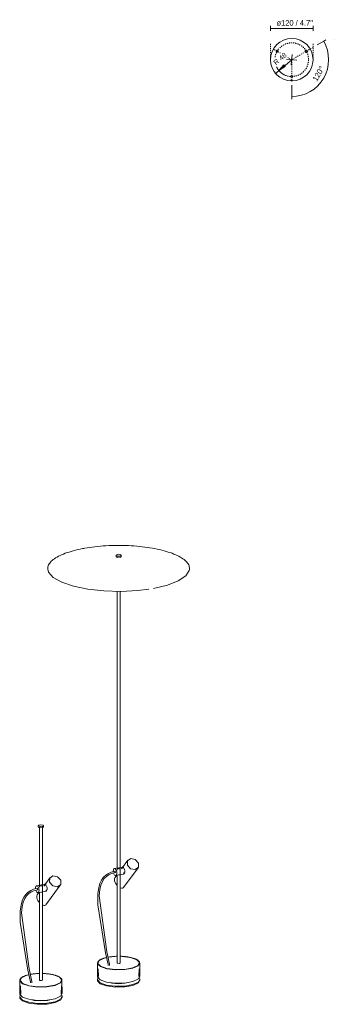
# Model space of a CAD drawing. Header units: millimetres. Extents: x 6317 to 8387, y 1927 to 6714.
# Tile 2 of 2: x 7493 to 8387, y 3939 to 6714. Entities that reach past the tile are written whole.
import ezdxf

# ---------------------------------------------------------------- set-up
doc = ezdxf.new("R2010")
doc.units = ezdxf.units.MM
doc.linetypes.add('Dash', pattern=[6, 3, -3])
doc.linetypes.add('Punto', pattern=[4.7625, 0, -4.7625])
for name, color, linetype, lineweight in [('Cotas', 7, 'Continuous', 9), ('Cotas-7', 7, 'Continuous', 9), ('Elementos de detalle', 7, 'Continuous', 9), ('Lighthing Fixture Detail Wide Black', 7, 'Continuous', 20), ('Lighthing Fixture Dim Black SOL', 7, 'Continuous', 9), ('Luminarias', 7, 'Continuous', 20)]:
    doc.layers.add(name, color=color, linetype=linetype, lineweight=lineweight)
doc.layers.add('Lighthing Fixture Dim Grey Dash', color=7, linetype='Dash', lineweight=9, true_color=0xd2d2d2)
doc.layers.add('Ligthing Fixture ADD', color=7, linetype='Punto', lineweight=9, true_color=0xffffff)
doc.styles.add('Arial Narrow_1', font='ARIALN.TTF', dxfattribs={"height": 15.4})
doc.styles.add('Arial_1', font='arial.ttf', dxfattribs={"height": 14})
doc.dimstyles.new('Angular_-_3mm_Arial', dxfattribs={"dimscale": 304.8, "dimtxt": 15.760837, "dimasz": 0, "dimexe": 0.022966, "dimexo": 0.045932, "dimgap": 0.022966, "dimtad": 1, "dimdec": 0, "dimzin": 0, "dimdsep": 46, "dimtxsty": 'Arial Narrow_1', "dimblk1": 'NONE', "dimblk2": 'NONE', "dimsah": 1, "dimcen": 0.09, "dimadec": 0, "dimazin": 0, "dimtfac": 1, "dimtdec": 4, "dimtix": 1, "dimtmove": 0, "dimatfit": 3, "dimfxl": 1, "dimtvp": 1, "dimtolj": 1, "dimtzin": 0, "dimarcsym": 2})
doc.dimstyles.new('FARO_-_2_2mm_Arial_Narrow_mm_Inch_Left_3', dxfattribs={"dimscale": 304.8, "dimtxt": 15.760837, "dimasz": 0, "dimexe": 0.022966, "dimexo": 0.0625, "dimgap": 0.011483, "dimtad": 1, "dimdec": 0, "dimzin": 0, "dimdsep": 46, "dimtxsty": 'Arial Narrow_1', "dimblk1": 'NONE', "dimblk2": 'NONE', "dimsah": 1, "dimcen": 0.09, "dimadec": 0, "dimazin": 0, "dimtfac": 1, "dimtdec": 4, "dimtix": 1, "dimtmove": 0, "dimatfit": 3, "dimfxl": 0.022966, "dimfxlon": 1, "dimtvp": 1, "dimtolj": 1, "dimtzin": 0, "dimarcsym": 2})
doc.dimstyles.new('Radial_-_3mm_Arial', dxfattribs={"dimscale": 304.8, "dimtxt": 14.283632, "dimasz": 0.068898, "dimexe": 0.068898, "dimexo": 0, "dimgap": 0.04019, "dimtad": 1, "dimjust": 3, "dimdec": 0, "dimzin": 0, "dimdsep": 46, "dimtxsty": 'Arial_1', "dimsah": 1, "dimcen": 0.09, "dimdle": 0.045932, "dimadec": 0, "dimazin": 0, "dimtfac": 1, "dimtdec": 4, "dimtix": 1, "dimtmove": 0, "dimatfit": 2, "dimfxl": 1, "dimtvp": 1, "dimtfill": 1, "dimtolj": 1, "dimtzin": 0, "dimarcsym": 2})

# ---------------------------------------------------------------- blocks, each defined once
blk = doc.blocks.new('clap_beacon - 75705-233P CLAP 1266 Black beacon with screen-557597-00 Isometrico PDF')
at = {"layer": 'Luminarias', "color": 254, "lineweight": 9, "true_color": 0xd4d4d4}
for p, q in [((5461, 5205.1), (5461, 5201.3)), ((5461.9, 5200.1), (5461, 5201.6)), ((5464.5, 5201.3), (5464.5, 5197.3)), ((5472.5, 5197.3), (5472.5, 5201.3)), ((5475, 5206.3), (5475.7, 5205.3)), ((5476, 5201.3), (5476, 5205.1)), ((5668.4, 5166.2), (5668.5, 5166.8)), ((5464.5, 5102.9), (5464.5, 4317.3)), ((5472.5, 4055.4), (5472.5, 5102.8)), ((5494.3, 4344.8), (5476.2, 4320.4)), ((5453.4, 4314.6), (5453.4, 4313.3)), ((5464.9, 4323.2), (5456.5, 4321.7)), ((5463, 4302.6), (5457.8, 4295.5)), ((5460.1, 4302), (5468.4, 4303.5)), ((5464.5, 4303.7), (5464.5, 4055.4)), ((5479.2, 4325.8), (5468.5, 4323.9)), ((5472.1, 4304.2), (5482.8, 4306.2)), ((5482.7, 4323.2), (5479.8, 4322.7)), ((5482.2, 4309.3), (5485.2, 4309.8)), ((5482.4, 4268.2), (5523.2, 4323.4)), ((5409.2, 4055), (5408.5, 4017.6)), ((5409.2, 4055.5), (5409.4, 4056.5)), ((5416.9, 4045.5), (5409.8, 4052.2)), ((5410.8, 4059.3), (5410.9, 4059.5)), ((5465, 4054.8), (5464.5, 4055.4)), ((5528.5, 4017.6), (5527.8, 4055)), ((5410.7, 4039.4), (5411.9, 4017.2)), ((5525.1, 4017.2), (5526.2, 4039.4)), ((5526.7, 4051.2), (5525.6, 4049.8)), ((5408.5, 4009), (5408.5, 4006.5)), ((5528.5, 4006.5), (5528.5, 4009))]:
    blk.add_line(p, q, dxfattribs=at)
for points in [[(5268.7, 5164.1, 0), (5268.5, 5166.8, 0), (5268.6, 5169.5, 0), (5269, 5172.2, 0), (5269.8, 5174.9, 0), (5270.9, 5177.5, 0), (5272.3, 5180.1, 0), (5274, 5182.7, 0), (5276.1, 5185.3, 0), (5278.4, 5187.8, 0), (5281.1, 5190.2, 0), (5284, 5192.7, 0), (5287.2, 5195, 0), (5290.7, 5197.4, 0), (5294.6, 5199.6, 0), (5298.6, 5201.9, 0), (5303, 5204, 0), (5307.6, 5206.2, 0), (5312.4, 5208.2, 0), (5317.5, 5210.2, 0), (5322.9, 5212.1, 0), (5328.5, 5213.9, 0), (5334.3, 5215.7, 0), (5340.3, 5217.4, 0), (5346.5, 5219, 0), (5352.9, 5220.5, 0), (5359.5, 5222, 0), (5366.3, 5223.4, 0), (5370.2, 5224.1, 0)], [(5668.3, 5164.1, 0), (5668.5, 5166.8, 0), (5668.4, 5169.5, 0), (5667.9, 5172.2, 0), (5667.2, 5174.9, 0), (5666.1, 5177.5, 0), (5664.7, 5180.1, 0), (5662.9, 5182.7, 0), (5660.9, 5185.3, 0), (5658.5, 5187.8, 0), (5655.9, 5190.2, 0), (5653, 5192.7, 0), (5649.7, 5195, 0), (5646.2, 5197.4, 0), (5642.4, 5199.6, 0), (5638.3, 5201.9, 0), (5634, 5204, 0), (5629.4, 5206.2, 0), (5624.5, 5208.2, 0), (5619.4, 5210.2, 0), (5614.1, 5212.1, 0), (5608.5, 5213.9, 0), (5602.7, 5215.7, 0), (5596.7, 5217.4, 0), (5590.5, 5219, 0), (5584, 5220.5, 0), (5577.5, 5222, 0), (5570.7, 5223.4, 0), (5563.8, 5224.6, 0), (5556.7, 5225.8, 0), (5549.5, 5226.9, 0), (5542.1, 5227.9, 0), (5534.6, 5228.8, 0), (5527.1, 5229.6, 0), (5519.4, 5230.3, 0), (5511.7, 5230.9, 0), (5503.8, 5231.4, 0), (5496, 5231.8, 0), (5488, 5232.1, 0), (5480.1, 5232.3, 0), (5472.1, 5232.4, 0), (5464.2, 5232.4, 0), (5456.2, 5232.3, 0), (5448.3, 5232.1, 0), (5440.3, 5231.8, 0), (5432.5, 5231.4, 0), (5424.7, 5230.9, 0), (5416.9, 5230.3, 0), (5409.3, 5229.5, 0), (5401.7, 5228.7, 0), (5394.2, 5227.8, 0), (5386.9, 5226.8, 0), (5379.7, 5225.7, 0), (5372.6, 5224.5, 0), (5370.2, 5224.1, 0)], [(5461.9, 5203.9, 0), (5462, 5206.3, 0), (5468.5, 5207.5, 0), (5475, 5206.3, 0)], [(5475.7, 5205.3, 0), (5475, 5203.8, 0), (5468.4, 5202.6, 0), (5461.9, 5203.9, 0)], [(5475.9, 5201.7, 0), (5475, 5200, 0), (5468.4, 5198.9, 0), (5461.9, 5200.1, 0)], [(5268.6, 5165.1, 0), (5270.8, 5157.4, 0), (5283.9, 5142.4, 0), (5307.7, 5128.9, 0), (5340.8, 5117.6, 0), (5381.3, 5109.2, 0), (5426.9, 5104.2, 0), (5475, 5102.8, 0), (5522.6, 5105.2, 0), (5553.2, 5108.9, 0)], [(5567.1, 5111.2, 0), (5605.9, 5120.4, 0), (5636.7, 5132.4, 0), (5657.7, 5146.3, 0), (5667.7, 5161.5, 0), (5668.3, 5164.8, 0)], [(5524.4, 4337, 0), (5515.4, 4347.2, 0), (5502.5, 4349.7, 0), (5493.2, 4343.1, 0), (5493.1, 4331.3, 0)], [(5493.1, 4331.3, 0), (5502.1, 4321.1, 0), (5515, 4318.5, 0), (5524.3, 4325.1, 0), (5524.4, 4337, 0)], [(5438.9, 4047.9, 0), (5438.6, 4050.7, 0), (5431.7, 4083.9, 0), (5410.1, 4218.9, 0), (5410.1, 4251.4, 0), (5412.3, 4267.2, 0), (5415.8, 4279.5, 0), (5420.4, 4289.2, 0), (5425.9, 4297, 0), (5432.3, 4303.2, 0), (5439.5, 4308, 0), (5447.7, 4311.7, 0), (5457.9, 4314.3, 0)], [(5442.9, 4048.1, 0), (5442.4, 4052.1, 0), (5435.1, 4087.3, 0), (5413.8, 4245.1, 0), (5415.4, 4262.2, 0), (5418.5, 4275.2, 0), (5422.8, 4285.3, 0), (5427.9, 4293.2, 0), (5433.9, 4299.4, 0), (5440.7, 4304.1, 0), (5448.5, 4307.7, 0), (5458.6, 4310.4, 0)], [(5463.2, 4309, 0), (5463, 4311.6, 0), (5462.6, 4314.2, 0), (5461.8, 4316.6, 0), (5460.7, 4318.6, 0), (5459.6, 4320.3, 0), (5458.3, 4321.3, 0), (5457, 4321.7, 0), (5455.8, 4321.4, 0), (5454.8, 4320.5, 0), (5454, 4319, 0), (5453.5, 4317, 0), (5453.4, 4314.6, 0)], [(5454.1, 4309.3, 0), (5454.8, 4307.1, 0), (5455.8, 4305, 0), (5457, 4303.4, 0), (5458.3, 4302.4, 0), (5459.6, 4302, 0), (5460.7, 4302.2, 0), (5461.8, 4303.2, 0), (5462.6, 4304.7, 0), (5463, 4306.7, 0), (5463.2, 4309, 0)], [(5457.9, 4314.3, 0), (5458, 4314.4, 0), (5458.3, 4314.3, 0)], [(5458.3, 4314.3, 0), (5458.5, 4314.1, 0), (5458.8, 4313.7, 0), (5459, 4313.3, 0), (5459.1, 4312.8, 0), (5459.2, 4312.3, 0), (5459.3, 4311.8, 0), (5459.2, 4311.3, 0), (5459.1, 4310.9, 0), (5459, 4310.6, 0), (5458.8, 4310.5, 0), (5458.5, 4310.4, 0)], [(5470.5, 4321.1, 0), (5469.2, 4321.1, 0), (5467.7, 4321.3, 0), (5466.4, 4321.8, 0), (5465.2, 4322.3, 0), (5464.5, 4322.7, 0), (5464.3, 4323, 0), (5464.4, 4323.1, 0)], [(5468.4, 4303.5, 0), (5469.2, 4303.7, 0), (5470.5, 4303.9, 0)], [(5472.5, 4323.4, 0), (5472.7, 4322.9, 0), (5472.4, 4322.2, 0), (5471.7, 4321.5, 0), (5470.5, 4321.1, 0)], [(5470.5, 4303.9, 0), (5471.7, 4304.1, 0), (5472.1, 4304.2, 0)], [(5478.8, 4325.7, 0), (5479.7, 4325.9, 0), (5481, 4325.5, 0), (5482.3, 4324.4, 0), (5483.5, 4322.8, 0), (5484.5, 4320.7, 0), (5485.3, 4318.3, 0), (5485.8, 4315.7, 0), (5485.9, 4313.2, 0)], [(5485.9, 4313.2, 0), (5485.8, 4310.8, 0), (5485.3, 4308.8, 0), (5484.5, 4307.3, 0), (5483.5, 4306.4, 0), (5482.3, 4306.1, 0)], [(5457.8, 4295.5, 0), (5457.7, 4295.4, 0), (5456.8, 4293.2, 0), (5456.5, 4290.5, 0), (5457, 4287.3, 0), (5458.1, 4283.9, 0)], [(5458.1, 4283.9, 0), (5459.8, 4280.4, 0), (5462, 4276.9, 0), (5464.4, 4273.9, 0)], [(5472.5, 4267.6, 0), (5473.5, 4267.1, 0), (5476.4, 4266.3, 0), (5478.9, 4266.2, 0), (5481, 4266.9, 0), (5482.5, 4268.4, 0)], [(5409.2, 4055.5, 0), (5409.3, 4056.3, 0), (5409.5, 4057.1, 0), (5409.9, 4057.9, 0), (5410.3, 4058.7, 0), (5410.8, 4059.5, 0), (5411.4, 4060.3, 0), (5412.1, 4061, 0), (5412.9, 4061.8, 0), (5413.8, 4062.5, 0), (5414.7, 4063.2, 0), (5415.8, 4063.9, 0), (5416.9, 4064.6, 0), (5418.1, 4065.2, 0), (5419.4, 4065.9, 0), (5420.8, 4066.5, 0), (5422.2, 4067.1, 0), (5423.7, 4067.7, 0), (5425.3, 4068.3, 0), (5426.9, 4068.8, 0), (5428.7, 4069.4, 0), (5430.4, 4069.9, 0), (5432.3, 4070.3, 0), (5434.2, 4070.8, 0), (5434.6, 4070.9, 0)], [(5409.6, 4052.7, 0), (5409.3, 4053.6, 0), (5409.2, 4055, 0)], [(5417.3, 4046.1, 0), (5409.8, 4054.1, 0), (5413.9, 4062.4, 0), (5428.8, 4069.4, 0), (5434.6, 4070.8, 0)], [(5519.6, 4064.7, 0), (5527.1, 4056.7, 0), (5523, 4048.3, 0), (5508.1, 4041.4, 0), (5485.4, 4037.3, 0), (5459.3, 4036.7, 0), (5435, 4039.8, 0), (5417.3, 4046.1, 0)], [(5438.5, 4071.7, 0), (5440.2, 4072, 0), (5442.3, 4072.4, 0), (5444.4, 4072.7, 0), (5446.6, 4073, 0), (5448.8, 4073.2, 0), (5451, 4073.5, 0), (5453.3, 4073.7, 0), (5455.6, 4073.9, 0), (5457.9, 4074, 0), (5460.2, 4074.2, 0), (5462.5, 4074.2, 0), (5464.5, 4074.3, 0)], [(5438.5, 4071.7, 0), (5451.6, 4073.5, 0), (5464.5, 4074.3, 0)], [(5472.5, 4055.4, 0), (5470.5, 4054.3, 0), (5465, 4054.8, 0)], [(5472.5, 4074.3, 0), (5474.3, 4074.2, 0), (5476.6, 4074.2, 0), (5479, 4074, 0), (5481.3, 4073.9, 0), (5483.6, 4073.7, 0), (5485.8, 4073.5, 0), (5488.1, 4073.3, 0), (5490.3, 4073, 0), (5492.5, 4072.7, 0), (5494.6, 4072.4, 0), (5496.7, 4072, 0), (5498.7, 4071.6, 0), (5500.7, 4071.2, 0), (5502.7, 4070.8, 0), (5504.6, 4070.4, 0), (5506.4, 4069.9, 0), (5508.2, 4069.4, 0), (5509.9, 4068.9, 0), (5511.6, 4068.3, 0), (5513.2, 4067.7, 0), (5514.7, 4067.2, 0), (5516.1, 4066.5, 0), (5517.5, 4065.9, 0), (5518.8, 4065.3, 0), (5519.9, 4064.7, 0)], [(5472.6, 4074.3, 0), (5477.7, 4074.1, 0), (5502, 4071, 0), (5519.6, 4064.7, 0)], [(5527.8, 4055.5, 0), (5527.6, 4056.3, 0), (5527.4, 4057.1, 0), (5527.1, 4057.9, 0), (5526.7, 4058.7, 0), (5526.1, 4059.5, 0), (5525.5, 4060.3, 0), (5524.8, 4061, 0), (5524, 4061.8, 0), (5523.2, 4062.5, 0), (5522.2, 4063.2, 0), (5521.2, 4063.9, 0), (5520, 4064.6, 0), (5519.9, 4064.7, 0)], [(5527.6, 4056.5, 0), (5527.7, 4056.2, 0), (5527.2, 4052.2, 0)], [(5524.3, 4048.5, 0), (5523.5, 4047.8, 0), (5508.5, 4040.8, 0), (5485.5, 4036.6, 0), (5459.2, 4036, 0), (5434.7, 4039.2, 0), (5416.9, 4045.5, 0)], [(5416.3, 4008, 0), (5408.6, 4016.2, 0), (5408.6, 4019, 0)], [(5416.3, 3999.4, 0), (5408.6, 4007.7, 0), (5410, 4013.3, 0)], [(5416.3, 3996.9, 0), (5408.6, 4005.2, 0), (5408.6, 4007.7, 0)], [(5528.3, 4018.8, 0), (5524.2, 4010.3, 0), (5508.9, 4003.3, 0), (5485.7, 3999, 0), (5459.1, 3998.4, 0), (5434.3, 4001.6, 0), (5416.3, 4008, 0)], [(5527, 4013.2, 0), (5528.3, 4010.2, 0), (5524.2, 4001.8, 0), (5508.9, 3994.7, 0), (5485.7, 3990.5, 0), (5459.1, 3989.9, 0), (5434.3, 3993.1, 0), (5416.3, 3999.4, 0)], [(5528.3, 4007.8, 0), (5524.2, 3999.3, 0), (5508.9, 3992.2, 0), (5485.7, 3988, 0), (5459.1, 3987.4, 0), (5434.3, 3990.6, 0), (5416.3, 3996.9, 0)], [(5493.8, 4000, 0), (5487.1, 3998.4, 0), (5468.2, 3996.8, 0), (5449.4, 3998.5, 0), (5443, 4000, 0)]]:
    blk.add_polyline3d(points, dxfattribs=at)
blk = doc.blocks.new('clap_beacon - 75704-233 CLAP 512 Black beacon-557591-00 Isometrico PDF')
at = {"layer": 'Luminarias', "color": 254, "lineweight": 9, "true_color": 0xd4d4d4}
for p, q in [((5241.6, 4442.8), (5241.6, 4439)), ((5256.7, 4439), (5256.7, 4442.8)), ((5242.6, 4437.8), (5241.7, 4439.3)), ((5245.1, 4439), (5245.1, 4268.9)), ((5253.2, 4006.9), (5253.2, 4439)), ((5245.5, 4274.8), (5237.2, 4273.2)), ((5259.9, 4277.4), (5249.2, 4275.4)), ((5275, 4296.4), (5256.9, 4271.9)), ((5263.4, 4274.8), (5260.5, 4274.2)), ((5263.1, 4219.8), (5303.9, 4275)), ((5234, 4266.2), (5234.1, 4264.9)), ((5243.7, 4254.1), (5238.5, 4247.1)), ((5240.8, 4253.6), (5249.1, 4255.1)), ((5245.1, 4255.2), (5245.1, 4006.9)), ((5252.8, 4255.7), (5263.5, 4257.7)), ((5262.9, 4260.9), (5265.8, 4261.4)), ((5234.3, 4025.3), (5245.2, 4025.8)), ((5189.9, 4006.6), (5189.2, 3969.2)), ((5189.9, 4007), (5190.1, 4008)), ((5197.6, 3997), (5190.5, 4003.8)), ((5191.5, 4010.9), (5191.6, 4011)), ((5245.7, 4006.3), (5245.1, 4006.9)), ((5307.4, 4002.8), (5306.3, 4001.4)), ((5309.2, 3969.2), (5308.5, 4006.6)), ((5191.4, 3991), (5192.5, 3968.8)), ((5305.8, 3968.8), (5306.9, 3991)), ((5189.2, 3960.5), (5189.2, 3958)), ((5309.2, 3958), (5309.2, 3960.5))]:
    blk.add_line(p, q, dxfattribs=at)
for points in [[(5242.6, 4441.6, 0), (5242.7, 4444, 0), (5249.2, 4445.2, 0), (5255.7, 4444, 0)], [(5255.7, 4444, 0), (5255.7, 4441.5, 0), (5249.1, 4440.3, 0), (5242.6, 4441.6, 0)], [(5256.6, 4439.4, 0), (5255.7, 4437.7, 0), (5249.1, 4436.6, 0), (5242.6, 4437.8, 0)], [(5251.2, 4272.7, 0), (5249.8, 4272.6, 0), (5248.4, 4272.9, 0), (5247, 4273.3, 0), (5245.9, 4273.8, 0), (5245.2, 4274.2, 0), (5245, 4274.5, 0), (5245.1, 4274.6, 0)], [(5253.2, 4275, 0), (5253.4, 4274.5, 0), (5253.1, 4273.7, 0), (5252.4, 4273.1, 0), (5251.2, 4272.7, 0)], [(5259.5, 4277.3, 0), (5260.4, 4277.4, 0), (5261.7, 4277, 0), (5263, 4276, 0), (5264.1, 4274.3, 0), (5265.2, 4272.3, 0), (5266, 4269.8, 0), (5266.4, 4267.3, 0), (5266.6, 4264.7, 0)], [(5305.1, 4288.5, 0), (5296.1, 4298.7, 0), (5283.2, 4301.3, 0), (5273.9, 4294.7, 0), (5273.8, 4282.8, 0)], [(5273.8, 4282.8, 0), (5282.8, 4272.6, 0), (5295.7, 4270.1, 0), (5305, 4276.7, 0), (5305.1, 4288.5, 0)], [(5219.6, 3999.5, 0), (5219.3, 4002.2, 0), (5212.4, 4035.4, 0), (5190.8, 4170.4, 0), (5190.8, 4202.9, 0), (5193, 4218.7, 0), (5196.5, 4231, 0), (5201.1, 4240.8, 0), (5206.6, 4248.5, 0), (5213, 4254.7, 0), (5220.2, 4259.6, 0), (5228.4, 4263.2, 0), (5238.6, 4265.9, 0)], [(5223.6, 3999.6, 0), (5223.1, 4003.7, 0), (5215.8, 4038.9, 0), (5194.4, 4196.7, 0), (5196.1, 4213.8, 0), (5199.2, 4226.7, 0), (5203.5, 4236.8, 0), (5208.6, 4244.8, 0), (5214.6, 4250.9, 0), (5221.4, 4255.7, 0), (5229.2, 4259.2, 0), (5239.3, 4262, 0)], [(5243.9, 4260.6, 0), (5243.7, 4263.1, 0), (5243.2, 4265.7, 0), (5242.5, 4268.1, 0), (5241.4, 4270.2, 0), (5240.3, 4271.8, 0), (5239, 4272.9, 0), (5237.7, 4273.3, 0), (5236.5, 4273, 0), (5235.5, 4272.1, 0), (5234.7, 4270.6, 0), (5234.2, 4268.6, 0), (5234, 4266.2, 0)], [(5234.8, 4260.8, 0), (5235.5, 4258.7, 0), (5236.5, 4256.6, 0), (5237.7, 4255, 0), (5239, 4253.9, 0), (5240.3, 4253.5, 0), (5241.4, 4253.8, 0), (5242.5, 4254.7, 0), (5243.2, 4256.2, 0), (5243.7, 4258.2, 0), (5243.9, 4260.6, 0)], [(5238.5, 4247.1, 0), (5238.4, 4246.9, 0), (5237.5, 4244.8, 0), (5237.2, 4242, 0), (5237.7, 4238.9, 0), (5238.8, 4235.5, 0)], [(5238.6, 4265.9, 0), (5238.7, 4265.9, 0), (5239, 4265.8, 0)], [(5239, 4265.8, 0), (5239.2, 4265.6, 0), (5239.5, 4265.3, 0), (5239.7, 4264.9, 0), (5239.8, 4264.4, 0), (5239.9, 4263.9, 0), (5240, 4263.4, 0), (5239.9, 4262.9, 0), (5239.8, 4262.5, 0), (5239.7, 4262.2, 0), (5239.5, 4262, 0), (5239.2, 4262, 0)], [(5249, 4255.1, 0), (5249.8, 4255.2, 0), (5251.2, 4255.5, 0)], [(5251.2, 4255.5, 0), (5252.4, 4255.7, 0), (5252.8, 4255.7, 0)], [(5266.6, 4264.7, 0), (5266.4, 4262.4, 0), (5266, 4260.4, 0), (5265.2, 4258.9, 0), (5264.1, 4257.9, 0), (5263, 4257.7, 0)], [(5238.8, 4235.5, 0), (5240.5, 4231.9, 0), (5242.7, 4228.5, 0), (5245.1, 4225.5, 0)], [(5253.2, 4219.1, 0), (5254.2, 4218.7, 0), (5257.1, 4217.8, 0), (5259.6, 4217.8, 0), (5261.7, 4218.5, 0), (5263.2, 4219.9, 0)], [(5219.2, 4023.3, 0), (5220.9, 4023.6, 0), (5223, 4023.9, 0), (5225.1, 4024.2, 0), (5227.3, 4024.5, 0), (5229.5, 4024.8, 0), (5231.7, 4025, 0), (5234, 4025.2, 0), (5236.3, 4025.4, 0), (5238.6, 4025.6, 0), (5240.9, 4025.7, 0), (5243.2, 4025.8, 0), (5245.2, 4025.8, 0)], [(5219.2, 4023.2, 0), (5232.3, 4025.1, 0), (5234.2, 4025.2, 0)], [(5253.2, 4025.8, 0), (5255, 4025.8, 0), (5257.3, 4025.7, 0), (5259.7, 4025.6, 0), (5262, 4025.4, 0), (5264.3, 4025.3, 0), (5266.5, 4025, 0), (5268.8, 4024.8, 0), (5271, 4024.5, 0), (5273.2, 4024.2, 0), (5275.3, 4023.9, 0), (5277.4, 4023.6, 0), (5279.4, 4023.2, 0), (5281.4, 4022.8, 0), (5283.4, 4022.4, 0), (5285.3, 4021.9, 0), (5287.1, 4021.4, 0), (5288.9, 4020.9, 0), (5290.6, 4020.4, 0), (5292.3, 4019.9, 0), (5293.9, 4019.3, 0), (5295.4, 4018.7, 0), (5296.8, 4018.1, 0), (5298.2, 4017.5, 0), (5299.5, 4016.8, 0), (5300.6, 4016.2, 0)], [(5253.3, 4025.8, 0), (5258.4, 4025.6, 0), (5282.7, 4022.5, 0), (5300.3, 4016.3, 0)], [(5189.9, 4007, 0), (5190, 4007.9, 0), (5190.2, 4008.7, 0), (5190.6, 4009.5, 0), (5191, 4010.3, 0), (5191.5, 4011.1, 0), (5192.1, 4011.8, 0), (5192.8, 4012.6, 0), (5193.6, 4013.3, 0), (5194.5, 4014, 0), (5195.4, 4014.8, 0), (5196.5, 4015.4, 0), (5197.6, 4016.1, 0), (5198.8, 4016.8, 0), (5200.1, 4017.4, 0), (5201.5, 4018.1, 0), (5202.9, 4018.7, 0), (5204.4, 4019.3, 0), (5206, 4019.8, 0), (5207.6, 4020.4, 0), (5209.4, 4020.9, 0), (5211.1, 4021.4, 0), (5213, 4021.9, 0), (5214.9, 4022.3, 0), (5215.3, 4022.4, 0)], [(5190.3, 4004.2, 0), (5190, 4005.2, 0), (5189.9, 4006.6, 0)], [(5198, 3997.6, 0), (5190.5, 4005.7, 0), (5194.6, 4014, 0), (5209.5, 4020.9, 0), (5215.2, 4022.4, 0)], [(5305, 4000, 0), (5304.2, 3999.3, 0), (5289.2, 3992.4, 0), (5266.2, 3988.2, 0), (5239.9, 3987.6, 0), (5215.4, 3990.8, 0), (5197.6, 3997, 0)], [(5300.3, 4016.3, 0), (5307.8, 4008.2, 0), (5303.7, 3999.9, 0), (5288.8, 3993, 0), (5266.1, 3988.8, 0), (5240, 3988.2, 0), (5215.7, 3991.4, 0), (5198, 3997.6, 0)], [(5253.2, 4006.9, 0), (5251.2, 4005.8, 0), (5245.7, 4006.3, 0)], [(5308.5, 4007, 0), (5308.3, 4007.9, 0), (5308.1, 4008.7, 0), (5307.8, 4009.5, 0), (5307.3, 4010.3, 0), (5306.8, 4011.1, 0), (5306.2, 4011.8, 0), (5305.5, 4012.6, 0), (5304.7, 4013.3, 0), (5303.9, 4014, 0), (5302.9, 4014.8, 0), (5301.9, 4015.4, 0), (5300.7, 4016.1, 0), (5300.6, 4016.2, 0)], [(5308.3, 4008, 0), (5308.3, 4007.7, 0), (5307.9, 4003.8, 0)], [(5197, 3959.5, 0), (5189.3, 3967.8, 0), (5189.3, 3970.5, 0)], [(5309, 3970.4, 0), (5304.8, 3961.9, 0), (5289.6, 3954.8, 0), (5266.4, 3950.6, 0), (5239.8, 3950, 0), (5215, 3953.2, 0), (5197, 3959.5, 0)], [(5197, 3951, 0), (5189.3, 3959.2, 0), (5190.7, 3964.8, 0)], [(5197, 3948.5, 0), (5189.3, 3956.7, 0), (5189.3, 3959.2, 0)], [(5307.7, 3964.7, 0), (5309, 3961.8, 0), (5304.8, 3953.3, 0), (5289.6, 3946.2, 0), (5266.4, 3942, 0), (5239.8, 3941.4, 0), (5215, 3944.6, 0), (5197, 3951, 0)], [(5309, 3959.3, 0), (5304.8, 3950.8, 0), (5289.6, 3943.8, 0), (5266.4, 3939.5, 0), (5239.8, 3938.9, 0), (5215, 3942.1, 0), (5197, 3948.5, 0)], [(5274.5, 3951.5, 0), (5267.7, 3950, 0), (5248.9, 3948.4, 0), (5230.1, 3950, 0), (5223.7, 3951.6, 0)]]:
    blk.add_polyline3d(points, dxfattribs=at)
blk = doc.blocks.new('DIMBLOCK11-Planta_PDF Fixing Holes')
at = {"layer": 'Cotas-7', "true_color": 0x808080}
blk.add_hatch(color=8, dxfattribs=at).paths.add_polyline_path([(8224.5, 6571.1), (8242.3, 6582.5), (8238.8, 6586.8)])
at = {"layer": 'Cotas-7', "color": 8, "true_color": 0x808080}
for p, q in [((8259.5, 6587), (8262, 6616.5)), ((8260.8, 6601.7), (8213.8, 6562.1)), ((8238.8, 6586.8), (8224.5, 6571.1)), ((8224.5, 6571.1), (8242.3, 6582.5)), ((8242.3, 6582.5), (8238.8, 6586.8)), ((8246, 6603), (8275.6, 6600.5))]:
    blk.add_line(p, q, dxfattribs=at)
blk.add_arc((8260.8, 6601.7), 47.5, 194.8489, 245.5104, dxfattribs=at)
at = {"layer": 'Cotas-7', "color": 0, "insert": (8207.3, 6596.4), "char_height": 14, "width": 49.311, "attachment_point": 1, "rotation": 40.1797, "line_spacing_factor": 0.941778, "style": 'Arial_1', "bg_fill": 3, "box_fill_scale": 1.25, "bg_fill_color": 256, "bg_fill_true_color": 13158600, "bg_fill_transparency": 0}
blk.add_mtext('R 48', dxfattribs=at)
blk = doc.blocks.new('DIMBLOCK12-Planta_PDF Fixing Holes')
at = {"layer": 'Cotas-7', "color": 251, "true_color": 0x5b5b5b}
for p, q in [((8200.8, 6689.7), (8200.8, 6696.7)), ((8200.8, 6689.7), (8320.8, 6689.7)), ((8200.8, 6689.7), (8200.8, 6682.7)), ((8320.8, 6689.7), (8320.8, 6696.7)), ((8320.8, 6689.7), (8320.8, 6682.7))]:
    blk.add_line(p, q, dxfattribs=at)
at = {"layer": 'Cotas-7', "color": 0, "insert": (8217.9, 6713.1), "char_height": 15.4, "width": 102.971, "attachment_point": 1, "line_spacing_factor": 0.974696, "style": 'Arial Narrow_1'}
blk.add_mtext('ø120 / 4.7"', dxfattribs=at)
blk = doc.blocks.new('_None')
blk = doc.blocks.new('DIMBLOCK13-Planta_PDF Fixing Holes')
at = {"layer": 'Cotas-7', "color": 251, "true_color": 0x5b5b5b}
for p, q in [((8351, 6653.8), (8332.9, 6643.4)), ((8351, 6653.8), (8357, 6657.3)), ((8260.8, 6497.6), (8260.8, 6529.7)), ((8260.8, 6497.6), (8260.8, 6497.6)), ((8260.8, 6497.6), (8260.8, 6490.6))]:
    blk.add_line(p, q, dxfattribs=at)
blk.add_arc((8260.8, 6601.7), 104.1, 270, 30, dxfattribs=at)
blk.add_arc((8260.8, 6601.7), 104.1, 270, 30, dxfattribs=at)
at = {"layer": 'Cotas-7', "color": 0, "insert": (8318.2, 6546.8), "char_height": 15.4, "width": 45.331, "attachment_point": 1, "rotation": 60, "line_spacing_factor": 0.974696, "style": 'Arial Narrow_1'}
blk.add_mtext('120°', dxfattribs=at)

msp = doc.modelspace()

# ---------------------------------------------------------------- hatches: boundary and pattern name
at = {"layer": 'Elementos de detalle', "true_color": 0xc0c0c0}
h = msp.add_hatch(color=9, dxfattribs=at)
h.paths.add_polyline_path([(8260.8, 6551), (8261.6, 6551.2), (8262.4, 6551.5), (8263, 6552), (8263.6, 6552.6), (8263.9, 6553.4), (8264, 6554.2), (8263.9, 6555.1), (8263.6, 6555.8), (8263, 6556.5), (8262.4, 6557), (8261.6, 6557.3), (8260.8, 6557.4), (8260, 6557.3), (8259.2, 6557), (8258.5, 6556.5), (8258, 6555.8), (8257.7, 6555.1), (8257.6, 6554.2), (8257.7, 6553.4), (8258, 6552.6), (8258.5, 6552), (8259.2, 6551.5), (8260, 6551.2)])
h.paths.add_polyline_path([(8219.6, 6622.3), (8220.5, 6622.4), (8221.2, 6622.7), (8221.9, 6623.2), (8222.4, 6623.9), (8222.7, 6624.7), (8222.8, 6625.5), (8222.7, 6626.3), (8222.4, 6627.1), (8221.9, 6627.8), (8221.2, 6628.3), (8220.5, 6628.6), (8219.6, 6628.7), (8218.8, 6628.6), (8218, 6628.3), (8217.4, 6627.8), (8216.9, 6627.1), (8216.6, 6626.3), (8216.4, 6625.5), (8216.6, 6624.7), (8216.9, 6623.9), (8217.4, 6623.2), (8218, 6622.7), (8218.8, 6622.4)])
h.paths.add_polyline_path([(8301.9, 6622.3), (8302.7, 6622.4), (8303.5, 6622.7), (8304.2, 6623.2), (8304.7, 6623.9), (8305, 6624.7), (8305.1, 6625.5), (8305, 6626.3), (8304.7, 6627.1), (8304.2, 6627.8), (8303.5, 6628.3), (8302.7, 6628.6), (8301.9, 6628.7), (8301.1, 6628.6), (8300.3, 6628.3), (8299.7, 6627.8), (8299.1, 6627.1), (8298.8, 6626.3), (8298.7, 6625.5), (8298.8, 6624.7), (8299.1, 6623.9), (8299.7, 6623.2), (8300.3, 6622.7), (8301.1, 6622.4)])

# ---------------------------------------------------------------- linework, layer by layer
at = {"layer": 'Lighthing Fixture Detail Wide Black'}
for centre, start, end in [((8219.6, 6625.5), 60, 240), ((8219.6, 6625.5), 240, 60), ((8301.9, 6625.5), 120, 300), ((8301.9, 6625.5), 300, 120), ((8260.8, 6554.2), 0, 180), ((8260.8, 6554.2), 180, 0)]:
    msp.add_arc(centre, 3.2, start, end, dxfattribs=at)
at = {"layer": 'Lighthing Fixture Dim Black SOL'}
msp.add_circle((8260.8, 6601.7), 60, dxfattribs=at)
at = {"layer": 'Lighthing Fixture Dim Grey Dash'}
for p, q in [((8200.8, 6601.7), (8200.8, 6646.7)), ((8320.8, 6636.4), (8260.8, 6601.7)), ((8320.8, 6601.7), (8320.8, 6646.7)), ((8260.8, 6601.7), (8208.8, 6631.7)), ((8307.8, 6630.7), (8314.2, 6630.7)), ((8260.8, 6543.7), (8260.8, 6601.7)), ((8320.8, 6601.7), (8320.8, 6595.3)), ((8257.6, 6543.7), (8264, 6543.7)), ((8260.8, 6540.5), (8260.8, 6546.9))]:
    msp.add_line(p, q, dxfattribs=at)
msp.add_circle((8260.8, 6601.7), 47.5, dxfattribs=at)
at = {"layer": 'Ligthing Fixture ADD'}
msp.add_line((8382.7, 6658.6), (8386.6, 6658.6), dxfattribs=at)

# ---------------------------------------------------------------- block references
at = {"layer": 'Luminarias', "color": 254, "lineweight": 9, "true_color": 0xd4d4d4}
for name in ['clap_beacon - 75705-233P CLAP 1266 Black beacon with screen-557597-00 Isometrico PDF', 'clap_beacon - 75704-233 CLAP 512 Black beacon-557591-00 Isometrico PDF']:
    msp.add_blockref(name, (2303.9, 0), dxfattribs=at)

# ---------------------------------------------------------------- dimensions: what is measured, and where the dimension line sits
at = {"layer": 'Cotas', "color": 251, "true_color": 0x5b5b5b}
dim = msp.add_linear_dim(base=(8320.8, 6689.7), p1=(8200.8, 6682.7), p2=(8320.8, 6682.7), text='ø<>', dimstyle='FARO_-_2_2mm_Arial_Narrow_mm_Inch_Left_3', override={"dimpost": '<>', "dimfxl": 120}, dxfattribs=at)
dim.commit()
dim.dimension.update_dxf_attribs({"geometry": 'DIMBLOCK12-Planta_PDF Fixing Holes', "text_midpoint": (8260.8, 6703.2)})

# ---------------------------------------------------------------- next in the draw order: dimensions: what is measured, and where the dimension line sits
at = {"layer": 'Cotas', "color": 8, "true_color": 0x808080}
dim = msp.add_radius_dim(center=(8260.7836, 6601.7498), mpoint=(8224.4924, 6571.1035), dimstyle='Radial_-_3mm_Arial', override={"dimpost": 'R<>'}, dxfattribs=at)
dim.commit()
dim.dimension.update_dxf_attribs({"geometry": 'DIMBLOCK11-Planta_PDF Fixing Holes', "text_midpoint": (8238.1449, 6608.0217)})

# ---------------------------------------------------------------- next in the draw order: dimensions: what is measured, and where the dimension line sits
at = {"layer": 'Cotas', "color": 251, "true_color": 0x5b5b5b}
dim = msp.add_angular_dim_3p(base=(8327.7, 6522), center=(8260.8, 6601.7), p1=(8260.8, 6543.7), p2=(8320.8, 6636.4), dimstyle='Angular_-_3mm_Arial', override={"dimpost": '<>', "dimfxl": 110.373719}, dxfattribs=at)
dim.commit()
dim.dimension.update_dxf_attribs({"geometry": 'DIMBLOCK13-Planta_PDF Fixing Holes', "text_midpoint": (8338.1, 6557.1)})

doc.saveas('drawing.dxf')
